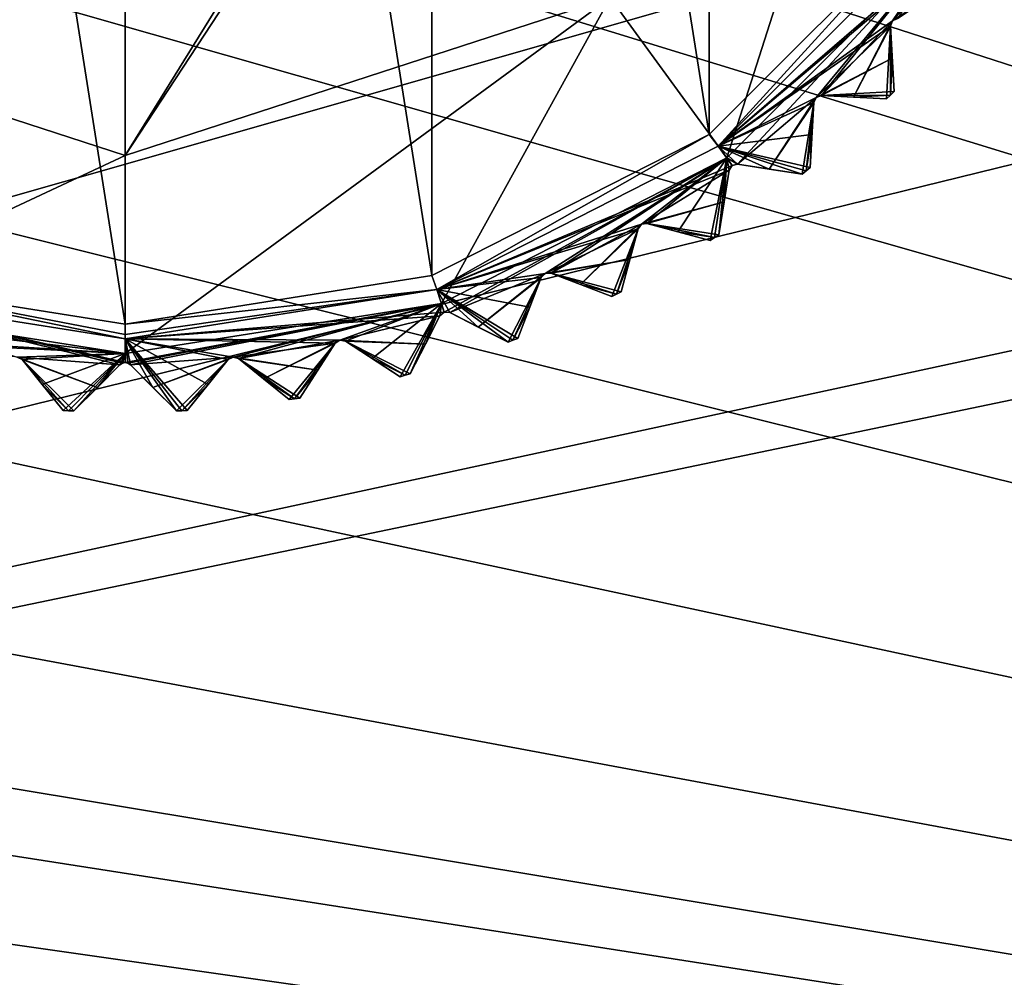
# Model space of a CAD drawing. Header units: millimetres. Extents: x -114 to 114, y -36 to 48.
# Tile 177 of 256: x 22 to 35, y -22 to -9. Entities that reach past the tile are written whole.
import ezdxf

# ---------------------------------------------------------------- set-up
doc = ezdxf.new("R2010")
doc.units = ezdxf.units.MM
doc.header["$LTSCALE"] = 65.185185
for name, color, linetype in [('2', 7, 'CONTINUOUS'), ('2786', 7, 'CONTINUOUS'), ('3463', 7, 'CONTINUOUS'), ('3464', 7, 'CONTINUOUS'), ('3480', 7, 'CONTINUOUS'), ('3482', 7, 'CONTINUOUS'), ('3483', 7, 'CONTINUOUS'), ('3484', 7, 'CONTINUOUS'), ('3485', 7, 'CONTINUOUS'), ('3486', 7, 'CONTINUOUS'), ('3487', 7, 'CONTINUOUS'), ('3488', 7, 'CONTINUOUS'), ('3489', 7, 'CONTINUOUS'), ('3490', 7, 'CONTINUOUS'), ('3491', 7, 'CONTINUOUS'), ('3492', 7, 'CONTINUOUS'), ('3493', 7, 'CONTINUOUS'), ('3494', 7, 'CONTINUOUS'), ('3495', 7, 'CONTINUOUS'), ('3496', 7, 'CONTINUOUS'), ('3497', 7, 'CONTINUOUS'), ('3499', 7, 'CONTINUOUS'), ('3586', 7, 'CONTINUOUS'), ('3587', 7, 'CONTINUOUS'), ('3595', 7, 'CONTINUOUS'), ('3596', 7, 'CONTINUOUS'), ('3597', 7, 'CONTINUOUS'), ('3598', 7, 'CONTINUOUS'), ('3599', 7, 'CONTINUOUS'), ('3600', 7, 'CONTINUOUS'), ('3601', 7, 'CONTINUOUS'), ('3602', 7, 'CONTINUOUS'), ('3603', 7, 'CONTINUOUS'), ('3604', 7, 'CONTINUOUS'), ('3652', 7, 'CONTINUOUS'), ('3653', 7, 'CONTINUOUS'), ('3655', 7, 'CONTINUOUS'), ('3836', 7, 'CONTINUOUS'), ('3837', 7, 'CONTINUOUS'), ('3838', 7, 'CONTINUOUS'), ('3839', 7, 'CONTINUOUS'), ('3840', 7, 'CONTINUOUS'), ('3841', 7, 'CONTINUOUS'), ('3870', 7, 'CONTINUOUS'), ('3871', 7, 'CONTINUOUS'), ('3872', 7, 'CONTINUOUS'), ('3873', 7, 'CONTINUOUS'), ('3874', 7, 'CONTINUOUS'), ('3875', 7, 'CONTINUOUS'), ('3876', 7, 'CONTINUOUS'), ('3877', 7, 'CONTINUOUS'), ('3878', 7, 'CONTINUOUS')]:
    doc.layers.add(name, color=color, linetype=linetype)

msp = doc.modelspace()

# ---------------------------------------------------------------- linework, layer by layer
at = {"layer": '2', "linetype": 'CONTINUOUS'}
for points in [[(-10.47, -4.231, 92.5), (113, -35, 92.5), (-9.8, 0, 92.5), (-10.47, -4.231, 92.5)], [(-9.8, 0, 92.5), (113, -35, 92.5), (21.275, -6.847, 92.5), (-9.8, 0, 92.5)], [(29.326, -4.231, 92.5), (113, -35, 92.5), (30.7, 0, 92.5), (29.326, -4.231, 92.5)], [(113, -35, 92.5), (68.275, -6.847, 92.5), (30.7, 0, 92.5), (113, -35, 92.5)], [(-12.415, -8.051, 92.5), (113, -35, 92.5), (-10.47, -4.231, 92.5), (-12.415, -8.051, 92.5)], [(25.725, -6.847, 92.5), (113, -35, 92.5), (29.326, -4.231, 92.5), (25.725, -6.847, 92.5)], [(21.275, -6.847, 92.5), (113, -35, 92.5), (25.725, -6.847, 92.5), (21.275, -6.847, 92.5)], [(-15.446, -11.083, 92.5), (113, -35, 92.5), (-12.415, -8.051, 92.5), (-15.446, -11.083, 92.5)], [(-113, -35, 92.5), (113, -35, 92.5), (-70.5, -8.8, 92.5), (-113, -35, 92.5)], [(113, -35, 92.5), (-23.5, -13.7, 92.5), (-70.5, -8.8, 92.5), (113, -35, 92.5)], [(-19.266, -13.029, 92.5), (113, -35, 92.5), (-15.446, -11.083, 92.5), (-19.266, -13.029, 92.5)], [(-23.5, -13.7, 92.5), (113, -35, 92.5), (-19.266, -13.029, 92.5), (-23.5, -13.7, 92.5)]]:
    msp.add_3dface(points, dxfattribs=at)
at = {"layer": '2786', "linetype": 'CONTINUOUS'}
for points in [[(-50.5, -32.5, 90), (63.3, 0, 90), (64.674, -4.231, 90), (-50.5, -32.5, 90)], [(63.3, 0, 90), (-50.5, -32.5, 90), (25.725, -6.847, 90), (63.3, 0, 90)], [(-50.5, -32.5, 90), (64.674, -4.231, 90), (68.275, -6.847, 90), (-50.5, -32.5, 90)], [(110.5, -32.5, 90), (-50.5, -32.5, 90), (72.725, -6.847, 90), (110.5, -32.5, 90)], [(-50.5, -32.5, 90), (68.275, -6.847, 90), (72.725, -6.847, 90), (-50.5, -32.5, 90)], [(-50.5, -32.5, 90), (21.275, -6.847, 90), (25.725, -6.847, 90), (-50.5, -32.5, 90)]]:
    msp.add_3dface(points, dxfattribs=at)
at = {"layer": '3463', "linetype": 'CONTINUOUS'}
for points in [[(19.318, 12.889, 110), (23.5, -13.55, 110), (23.5, 13.55, 110), (19.318, 12.889, 110)], [(23.5, 13.55, 110), (23.5, -13.55, 110), (27.682, -12.889, 110), (23.5, 13.55, 110)], [(27.682, 12.889, 110), (23.5, 13.55, 110), (27.682, -12.889, 110), (27.682, 12.889, 110)], [(19.318, -12.889, 110), (23.5, -13.55, 110), (19.318, 12.889, 110), (19.318, -12.889, 110)], [(31.461, 10.965, 110), (27.682, 12.889, 110), (31.461, -10.965, 110), (31.461, 10.965, 110)], [(31.461, -10.965, 110), (27.682, 12.889, 110), (27.682, -12.889, 110), (31.461, -10.965, 110)], [(34.46, -7.967, 110), (31.461, 10.965, 110), (31.461, -10.965, 110), (34.46, -7.967, 110)]]:
    msp.add_3dface(points, dxfattribs=at)
at = {"layer": '3464', "linetype": 'CONTINUOUS'}
for points in [[(34.199, -3.476, 93), (31.7, -11.286, 93), (30.113, -9.101, 93), (34.199, -3.476, 93)], [(34.786, -8.2, 93), (31.7, -11.286, 93), (34.199, -3.476, 93), (34.786, -8.2, 93)], [(23.5, -11.25, 93), (19.189, -13.267, 93), (16.887, -9.101, 93), (23.5, -11.25, 93)], [(27.811, -13.267, 93), (23.5, -13.95, 93), (30.113, -9.101, 93), (27.811, -13.267, 93)], [(23.5, -13.95, 93), (23.5, -11.25, 93), (30.113, -9.101, 93), (23.5, -13.95, 93)], [(31.7, -11.286, 93), (27.811, -13.267, 93), (30.113, -9.101, 93), (31.7, -11.286, 93)], [(23.5, -13.95, 93), (19.189, -13.267, 93), (23.5, -11.25, 93), (23.5, -13.95, 93)]]:
    msp.add_3dface(points, dxfattribs=at)
at = {"layer": '3480', "linetype": 'CONTINUOUS'}
for points in [[(33.957, -9.926, 108.833), (33.981, -10.379, 108.5), (33.934, -9.49, 109.146), (33.957, -9.926, 108.833)], [(33.934, -9.49, 109.146), (33.981, -10.379, 108.5), (33.981, -10.379, 93.8), (33.934, -9.49, 109.146)], [(33.934, -9.49, 93.154), (33.934, -9.49, 109.146), (33.957, -9.925, 93.467), (33.934, -9.49, 93.154)], [(33.957, -9.925, 93.467), (33.934, -9.49, 109.146), (33.981, -10.379, 93.8), (33.957, -9.925, 93.467)]]:
    msp.add_3dface(points, dxfattribs=at)
at = {"layer": '3482', "linetype": 'CONTINUOUS'}
for points in [[(32.862, -10.964, 108.833), (32.838, -11.417, 108.5), (32.885, -10.529, 109.146), (32.862, -10.964, 108.833)], [(32.885, -10.529, 109.146), (32.838, -11.417, 108.5), (32.838, -11.417, 93.8), (32.885, -10.529, 109.146)], [(32.862, -10.964, 93.467), (32.885, -10.529, 109.146), (32.838, -11.417, 93.8), (32.862, -10.964, 93.467)], [(32.885, -10.529, 93.154), (32.885, -10.529, 109.146), (32.862, -10.964, 93.467), (32.885, -10.529, 93.154)]]:
    msp.add_3dface(points, dxfattribs=at)
at = {"layer": '3483', "linetype": 'CONTINUOUS'}
for points in [[(33.879, -10.481, 93.8), (33.879, -10.481, 108.5), (32.99, -10.434, 93.154), (33.879, -10.481, 93.8)], [(32.99, -10.434, 93.154), (33.879, -10.481, 108.5), (33.426, -10.457, 108.833), (32.99, -10.434, 93.154)], [(33.426, -10.457, 93.467), (33.879, -10.481, 93.8), (32.99, -10.434, 93.154), (33.426, -10.457, 93.467)], [(32.99, -10.434, 109.146), (32.99, -10.434, 93.154), (33.426, -10.457, 108.833), (32.99, -10.434, 109.146)]]:
    msp.add_3dface(points, dxfattribs=at)
at = {"layer": '3484', "linetype": 'CONTINUOUS'}
for points in [[(31.665, -11.883, 108.833), (31.594, -12.331, 108.5), (31.733, -11.452, 109.146), (31.665, -11.883, 108.833)], [(31.733, -11.452, 109.146), (31.594, -12.331, 108.5), (31.594, -12.331, 93.8), (31.733, -11.452, 109.146)], [(31.665, -11.883, 93.467), (31.733, -11.452, 109.146), (31.594, -12.331, 93.8), (31.665, -11.883, 93.467)], [(31.733, -11.452, 93.154), (31.733, -11.452, 109.146), (31.665, -11.883, 93.467), (31.733, -11.452, 93.154)]]:
    msp.add_3dface(points, dxfattribs=at)
at = {"layer": '3485', "linetype": 'CONTINUOUS'}
for points in [[(32.726, -11.508, 93.8), (32.726, -11.508, 108.5), (31.847, -11.369, 93.154), (32.726, -11.508, 93.8)], [(31.847, -11.369, 93.154), (32.726, -11.508, 108.5), (32.278, -11.437, 108.833), (31.847, -11.369, 93.154)], [(32.278, -11.437, 93.467), (32.726, -11.508, 93.8), (31.847, -11.369, 93.154), (32.278, -11.437, 93.467)], [(31.847, -11.369, 109.146), (31.847, -11.369, 93.154), (32.278, -11.437, 108.833), (31.847, -11.369, 109.146)]]:
    msp.add_3dface(points, dxfattribs=at)
at = {"layer": '3486', "linetype": 'CONTINUOUS'}
for points in [[(30.378, -12.671, 108.833), (30.26, -13.109, 108.5), (30.491, -12.25, 109.146), (30.378, -12.671, 108.833)], [(30.491, -12.25, 109.146), (30.26, -13.109, 108.5), (30.26, -13.109, 93.8), (30.491, -12.25, 109.146)], [(30.378, -12.671, 93.467), (30.491, -12.25, 109.146), (30.26, -13.109, 93.8), (30.378, -12.671, 93.467)], [(30.491, -12.25, 93.154), (30.491, -12.25, 109.146), (30.378, -12.671, 93.467), (30.491, -12.25, 93.154)]]:
    msp.add_3dface(points, dxfattribs=at)
at = {"layer": '3487', "linetype": 'CONTINUOUS'}
for points in [[(31.473, -12.409, 93.8), (31.473, -12.409, 108.5), (30.613, -12.179, 93.154), (31.473, -12.409, 93.8)], [(30.613, -12.179, 93.154), (31.473, -12.409, 108.5), (31.035, -12.292, 108.833), (30.613, -12.179, 93.154)], [(31.035, -12.292, 93.467), (31.473, -12.409, 93.8), (30.613, -12.179, 93.154), (31.035, -12.292, 93.467)], [(30.613, -12.179, 109.146), (30.613, -12.179, 93.154), (31.035, -12.292, 108.833), (30.613, -12.179, 109.146)]]:
    msp.add_3dface(points, dxfattribs=at)
at = {"layer": '3488', "linetype": 'CONTINUOUS'}
for points in [[(29.016, -13.321, 108.833), (28.853, -13.744, 108.5), (29.172, -12.913, 109.146), (29.016, -13.321, 108.833)], [(29.172, -12.913, 109.146), (28.853, -13.744, 108.5), (28.853, -13.744, 93.8), (29.172, -12.913, 109.146)], [(29.016, -13.321, 93.467), (29.172, -12.913, 109.146), (28.853, -13.744, 93.8), (29.016, -13.321, 93.467)], [(29.172, -12.913, 93.154), (29.172, -12.913, 109.146), (29.016, -13.321, 93.467), (29.172, -12.913, 93.154)]]:
    msp.add_3dface(points, dxfattribs=at)
at = {"layer": '3489', "linetype": 'CONTINUOUS'}
for points in [[(30.132, -13.175, 93.8), (30.132, -13.175, 108.5), (29.301, -12.856, 93.154), (30.132, -13.175, 93.8)], [(29.301, -12.856, 93.154), (30.132, -13.175, 108.5), (29.708, -13.012, 108.833), (29.301, -12.856, 93.154)], [(29.708, -13.012, 93.467), (30.132, -13.175, 93.8), (29.301, -12.856, 93.154), (29.708, -13.012, 93.467)], [(29.301, -12.856, 109.146), (29.301, -12.856, 93.154), (29.708, -13.012, 108.833), (29.301, -12.856, 109.146)]]:
    msp.add_3dface(points, dxfattribs=at)
at = {"layer": '3490', "linetype": 'CONTINUOUS'}
for points in [[(27.593, -13.824, 108.833), (27.387, -14.229, 108.5), (27.791, -13.436, 109.146), (27.593, -13.824, 108.833)], [(27.791, -13.436, 109.146), (27.387, -14.229, 108.5), (27.387, -14.229, 93.8), (27.791, -13.436, 109.146)], [(27.593, -13.824, 93.467), (27.791, -13.436, 109.146), (27.387, -14.229, 93.8), (27.593, -13.824, 93.467)], [(27.791, -13.436, 93.154), (27.791, -13.436, 109.146), (27.593, -13.824, 93.467), (27.791, -13.436, 93.154)]]:
    msp.add_3dface(points, dxfattribs=at)
at = {"layer": '3491', "linetype": 'CONTINUOUS'}
for points in [[(28.719, -13.796, 93.8), (28.719, -13.796, 108.5), (27.926, -13.392, 93.154), (28.719, -13.796, 93.8)], [(27.926, -13.392, 93.154), (28.719, -13.796, 108.5), (28.314, -13.59, 108.833), (27.926, -13.392, 93.154)], [(28.314, -13.59, 93.467), (28.719, -13.796, 93.8), (27.926, -13.392, 93.154), (28.314, -13.59, 93.467)], [(27.926, -13.392, 109.146), (27.926, -13.392, 93.154), (28.314, -13.59, 108.833), (27.926, -13.392, 109.146)]]:
    msp.add_3dface(points, dxfattribs=at)
at = {"layer": '3492', "linetype": 'CONTINUOUS'}
for points in [[(26.126, -14.176, 108.833), (25.879, -14.557, 108.5), (26.363, -13.811, 109.146), (26.126, -14.176, 108.833)], [(26.363, -13.811, 109.146), (25.879, -14.557, 108.5), (25.879, -14.557, 93.8), (26.363, -13.811, 109.146)], [(26.126, -14.176, 93.467), (26.363, -13.811, 109.146), (25.879, -14.557, 93.8), (26.126, -14.176, 93.467)], [(26.363, -13.811, 93.154), (26.363, -13.811, 109.146), (26.126, -14.176, 93.467), (26.363, -13.811, 93.154)]]:
    msp.add_3dface(points, dxfattribs=at)
at = {"layer": '3493', "linetype": 'CONTINUOUS'}
for points in [[(27.248, -14.266, 93.8), (27.248, -14.266, 108.5), (26.502, -13.781, 93.154), (27.248, -14.266, 93.8)], [(26.502, -13.781, 93.154), (27.248, -14.266, 108.5), (26.867, -14.019, 108.833), (26.502, -13.781, 93.154)], [(26.867, -14.019, 93.467), (27.248, -14.266, 93.8), (26.502, -13.781, 93.154), (26.867, -14.019, 93.467)], [(26.502, -13.781, 109.146), (26.502, -13.781, 93.154), (26.867, -14.019, 108.833), (26.502, -13.781, 109.146)]]:
    msp.add_3dface(points, dxfattribs=at)
at = {"layer": '3494', "linetype": 'CONTINUOUS'}
for points in [[(24.63, -14.373, 108.833), (24.344, -14.726, 108.5), (24.904, -14.034, 109.146), (24.63, -14.373, 108.833)], [(24.904, -14.034, 109.146), (24.344, -14.726, 108.5), (24.344, -14.726, 93.8), (24.904, -14.034, 109.146)], [(24.63, -14.373, 93.467), (24.904, -14.034, 109.146), (24.344, -14.726, 93.8), (24.63, -14.373, 93.467)], [(24.904, -14.034, 93.154), (24.904, -14.034, 109.146), (24.63, -14.373, 93.467), (24.904, -14.034, 93.154)]]:
    msp.add_3dface(points, dxfattribs=at)
at = {"layer": '3495', "linetype": 'CONTINUOUS'}
for points in [[(25.736, -14.579, 93.8), (25.736, -14.579, 108.5), (25.045, -14.019, 93.154), (25.736, -14.579, 93.8)], [(25.045, -14.019, 93.154), (25.736, -14.579, 108.5), (25.384, -14.294, 108.833), (25.045, -14.019, 93.154)], [(25.384, -14.294, 93.467), (25.736, -14.579, 93.8), (25.045, -14.019, 93.154), (25.384, -14.294, 93.467)], [(25.045, -14.019, 109.146), (25.045, -14.019, 93.154), (25.384, -14.294, 108.833), (25.045, -14.019, 109.146)]]:
    msp.add_3dface(points, dxfattribs=at)
at = {"layer": '3496', "linetype": 'CONTINUOUS'}
for points in [[(23.121, -14.412, 108.833), (22.8, -14.733, 108.5), (23.429, -14.104, 109.146), (23.121, -14.412, 108.833)], [(23.429, -14.104, 109.146), (22.8, -14.733, 108.5), (22.8, -14.733, 93.8), (23.429, -14.104, 109.146)], [(23.121, -14.412, 93.467), (23.429, -14.104, 109.146), (22.8, -14.733, 93.8), (23.121, -14.412, 93.467)], [(23.429, -14.104, 93.154), (23.429, -14.104, 109.146), (23.121, -14.412, 93.467), (23.429, -14.104, 93.154)]]:
    msp.add_3dface(points, dxfattribs=at)
at = {"layer": '3497', "linetype": 'CONTINUOUS'}
for points in [[(24.2, -14.733, 93.8), (24.2, -14.733, 108.5), (23.571, -14.104, 93.154), (24.2, -14.733, 93.8)], [(23.571, -14.104, 93.154), (24.2, -14.733, 108.5), (23.879, -14.412, 108.833), (23.571, -14.104, 93.154)], [(23.879, -14.412, 93.467), (24.2, -14.733, 93.8), (23.571, -14.104, 93.154), (23.879, -14.412, 93.467)], [(23.571, -14.104, 109.146), (23.571, -14.104, 93.154), (23.879, -14.412, 108.833), (23.571, -14.104, 109.146)]]:
    msp.add_3dface(points, dxfattribs=at)
at = {"layer": '3499', "linetype": 'CONTINUOUS'}
for points in [[(22.656, -14.726, 93.8), (22.656, -14.726, 108.5), (22.096, -14.034, 93.154), (22.656, -14.726, 93.8)], [(22.096, -14.034, 93.154), (22.656, -14.726, 108.5), (22.37, -14.373, 108.833), (22.096, -14.034, 93.154)], [(22.371, -14.373, 93.467), (22.656, -14.726, 93.8), (22.096, -14.034, 93.154), (22.371, -14.373, 93.467)], [(22.096, -14.034, 109.146), (22.096, -14.034, 93.154), (22.37, -14.373, 108.833), (22.096, -14.034, 109.146)]]:
    msp.add_3dface(points, dxfattribs=at)
at = {"layer": '3586', "linetype": 'CONTINUOUS'}
for points in [[(19.189, -13.267, 93), (23.5, -13.95, 93), (19.209, -13.436, 93.154), (19.189, -13.267, 93)], [(19.209, -13.436, 93.154), (23.5, -13.95, 93), (20.574, -13.767, 93.125), (19.209, -13.436, 93.154)], [(23.5, -13.95, 93), (20.637, -13.811, 93.154), (20.574, -13.767, 93.125), (23.5, -13.95, 93)], [(20.637, -13.811, 93.154), (23.5, -13.95, 93), (22.029, -13.998, 93.125), (20.637, -13.811, 93.154)], [(23.5, -13.95, 93), (22.096, -14.034, 93.154), (22.029, -13.998, 93.125), (23.5, -13.95, 93)], [(23.5, -13.95, 93), (22.371, -14.373, 93.467), (22.096, -14.034, 93.154), (23.5, -13.95, 93)], [(23.5, -13.95, 93), (22.656, -14.726, 93.8), (22.371, -14.373, 93.467), (23.5, -13.95, 93)], [(22.656, -14.726, 93.8), (23.5, -13.95, 93), (22.728, -14.73, 93.8), (22.656, -14.726, 93.8)], [(23.5, -13.95, 93), (22.8, -14.733, 93.8), (22.728, -14.73, 93.8), (23.5, -13.95, 93)], [(23.5, -13.95, 93), (23.121, -14.412, 93.467), (22.8, -14.733, 93.8), (23.5, -13.95, 93)], [(23.5, -13.95, 93), (23.429, -14.104, 93.154), (23.121, -14.412, 93.467), (23.5, -13.95, 93)], [(23.429, -14.104, 93.154), (23.5, -13.95, 93), (23.464, -14.082, 93.132), (23.429, -14.104, 93.154)], [(23.464, -14.082, 93.132), (23.5, -13.95, 93), (23.5, -14.075, 93.125), (23.464, -14.082, 93.132)]]:
    msp.add_3dface(points, dxfattribs=at)
at = {"layer": '3587', "linetype": 'CONTINUOUS'}
for points in [[(31.7, -11.286, 93), (34.786, -8.2, 93), (31.847, -11.369, 93.154), (31.7, -11.286, 93)], [(31.847, -11.369, 93.154), (34.786, -8.2, 93), (32.918, -10.46, 93.125), (31.847, -11.369, 93.154)], [(34.786, -8.2, 93), (32.99, -10.434, 93.154), (32.918, -10.46, 93.125), (34.786, -8.2, 93)], [(32.99, -10.434, 93.154), (34.786, -8.2, 93), (33.96, -9.418, 93.125), (32.99, -10.434, 93.154)], [(34.786, -8.2, 93), (34.029, -9.385, 93.154), (33.96, -9.418, 93.125), (34.786, -8.2, 93)], [(33.426, -10.457, 93.467), (32.99, -10.434, 93.154), (33.96, -9.418, 93.125), (33.426, -10.457, 93.467)], [(33.934, -9.49, 93.154), (33.426, -10.457, 93.467), (33.96, -9.418, 93.125), (33.934, -9.49, 93.154)], [(33.934, -9.49, 93.154), (33.879, -10.481, 93.8), (33.426, -10.457, 93.467), (33.934, -9.49, 93.154)], [(33.879, -10.481, 93.8), (33.934, -9.49, 93.154), (33.93, -10.43, 93.8), (33.879, -10.481, 93.8)], [(33.934, -9.49, 93.154), (33.957, -9.925, 93.467), (33.93, -10.43, 93.8), (33.934, -9.49, 93.154)], [(33.957, -9.925, 93.467), (33.981, -10.379, 93.8), (33.93, -10.43, 93.8), (33.957, -9.925, 93.467)], [(32.278, -11.437, 93.467), (31.847, -11.369, 93.154), (32.918, -10.46, 93.125), (32.278, -11.437, 93.467)], [(32.885, -10.529, 93.154), (32.278, -11.437, 93.467), (32.918, -10.46, 93.125), (32.885, -10.529, 93.154)], [(32.885, -10.529, 93.154), (32.726, -11.508, 93.8), (32.278, -11.437, 93.467), (32.885, -10.529, 93.154)], [(32.726, -11.508, 93.8), (32.885, -10.529, 93.154), (32.782, -11.463, 93.8), (32.726, -11.508, 93.8)], [(32.885, -10.529, 93.154), (32.862, -10.964, 93.467), (32.782, -11.463, 93.8), (32.885, -10.529, 93.154)], [(32.862, -10.964, 93.467), (32.838, -11.417, 93.8), (32.782, -11.463, 93.8), (32.862, -10.964, 93.467)], [(27.811, -13.267, 93), (31.7, -11.286, 93), (27.849, -13.386, 93.125), (27.811, -13.267, 93)], [(31.7, -11.286, 93), (27.926, -13.392, 93.154), (27.849, -13.386, 93.125), (31.7, -11.286, 93)], [(27.926, -13.392, 93.154), (31.7, -11.286, 93), (29.225, -12.858, 93.125), (27.926, -13.392, 93.154)], [(31.7, -11.286, 93), (29.301, -12.856, 93.154), (29.225, -12.858, 93.125), (31.7, -11.286, 93)], [(29.301, -12.856, 93.154), (31.7, -11.286, 93), (30.537, -12.189, 93.125), (29.301, -12.856, 93.154)], [(31.7, -11.286, 93), (30.613, -12.179, 93.154), (30.537, -12.189, 93.125), (31.7, -11.286, 93)], [(31.7, -11.286, 93), (31.035, -12.292, 93.467), (30.613, -12.179, 93.154), (31.7, -11.286, 93)], [(31.7, -11.286, 93), (31.473, -12.409, 93.8), (31.035, -12.292, 93.467), (31.7, -11.286, 93)], [(31.473, -12.409, 93.8), (31.7, -11.286, 93), (31.533, -12.37, 93.8), (31.473, -12.409, 93.8)], [(31.7, -11.286, 93), (31.594, -12.331, 93.8), (31.533, -12.37, 93.8), (31.7, -11.286, 93)], [(31.7, -11.286, 93), (31.665, -11.883, 93.467), (31.594, -12.331, 93.8), (31.7, -11.286, 93)], [(31.7, -11.286, 93), (31.733, -11.452, 93.154), (31.665, -11.883, 93.467), (31.7, -11.286, 93)], [(31.733, -11.452, 93.154), (31.7, -11.286, 93), (31.773, -11.387, 93.125), (31.733, -11.452, 93.154)], [(31.7, -11.286, 93), (31.847, -11.369, 93.154), (31.773, -11.387, 93.125), (31.7, -11.286, 93)], [(29.708, -13.012, 93.467), (29.301, -12.856, 93.154), (30.537, -12.189, 93.125), (29.708, -13.012, 93.467)], [(30.491, -12.25, 93.154), (29.708, -13.012, 93.467), (30.537, -12.189, 93.125), (30.491, -12.25, 93.154)], [(30.491, -12.25, 93.154), (30.132, -13.175, 93.8), (29.708, -13.012, 93.467), (30.491, -12.25, 93.154)], [(30.132, -13.175, 93.8), (30.491, -12.25, 93.154), (30.196, -13.142, 93.8), (30.132, -13.175, 93.8)], [(30.491, -12.25, 93.154), (30.378, -12.671, 93.467), (30.196, -13.142, 93.8), (30.491, -12.25, 93.154)], [(30.378, -12.671, 93.467), (30.26, -13.109, 93.8), (30.196, -13.142, 93.8), (30.378, -12.671, 93.467)], [(28.314, -13.59, 93.467), (27.926, -13.392, 93.154), (29.225, -12.858, 93.125), (28.314, -13.59, 93.467)], [(29.172, -12.913, 93.154), (28.314, -13.59, 93.467), (29.225, -12.858, 93.125), (29.172, -12.913, 93.154)], [(29.172, -12.913, 93.154), (28.719, -13.796, 93.8), (28.314, -13.59, 93.467), (29.172, -12.913, 93.154)], [(28.719, -13.796, 93.8), (29.172, -12.913, 93.154), (28.786, -13.77, 93.8), (28.719, -13.796, 93.8)], [(29.172, -12.913, 93.154), (29.016, -13.321, 93.467), (28.786, -13.77, 93.8), (29.172, -12.913, 93.154)], [(23.5, -13.95, 93), (27.811, -13.267, 93), (23.5, -14.075, 93.125), (23.5, -13.95, 93)], [(23.5, -14.075, 93.125), (27.811, -13.267, 93), (23.536, -14.082, 93.132), (23.5, -14.075, 93.125)], [(27.811, -13.267, 93), (23.571, -14.104, 93.154), (23.536, -14.082, 93.132), (27.811, -13.267, 93)], [(23.571, -14.104, 93.154), (27.811, -13.267, 93), (24.971, -13.998, 93.125), (23.571, -14.104, 93.154)], [(27.811, -13.267, 93), (25.045, -14.019, 93.154), (24.971, -13.998, 93.125), (27.811, -13.267, 93)], [(25.045, -14.019, 93.154), (27.811, -13.267, 93), (26.426, -13.767, 93.125), (25.045, -14.019, 93.154)], [(27.811, -13.267, 93), (26.502, -13.781, 93.154), (26.426, -13.767, 93.125), (27.811, -13.267, 93)], [(27.811, -13.267, 93), (26.867, -14.019, 93.467), (26.502, -13.781, 93.154), (27.811, -13.267, 93)], [(27.811, -13.267, 93), (27.248, -14.266, 93.8), (26.867, -14.019, 93.467), (27.811, -13.267, 93)], [(27.248, -14.266, 93.8), (27.811, -13.267, 93), (27.318, -14.247, 93.8), (27.248, -14.266, 93.8)], [(27.811, -13.267, 93), (27.387, -14.229, 93.8), (27.318, -14.247, 93.8), (27.811, -13.267, 93)], [(27.811, -13.267, 93), (27.593, -13.824, 93.467), (27.387, -14.229, 93.8), (27.811, -13.267, 93)], [(27.811, -13.267, 93), (27.791, -13.436, 93.154), (27.593, -13.824, 93.467), (27.811, -13.267, 93)], [(27.791, -13.436, 93.154), (27.811, -13.267, 93), (27.849, -13.386, 93.125), (27.791, -13.436, 93.154)], [(29.016, -13.321, 93.467), (28.853, -13.744, 93.8), (28.786, -13.77, 93.8), (29.016, -13.321, 93.467)], [(25.384, -14.294, 93.467), (25.045, -14.019, 93.154), (26.426, -13.767, 93.125), (25.384, -14.294, 93.467)], [(26.363, -13.811, 93.154), (25.384, -14.294, 93.467), (26.426, -13.767, 93.125), (26.363, -13.811, 93.154)], [(26.363, -13.811, 93.154), (25.736, -14.579, 93.8), (25.384, -14.294, 93.467), (26.363, -13.811, 93.154)], [(25.736, -14.579, 93.8), (26.363, -13.811, 93.154), (25.807, -14.568, 93.8), (25.736, -14.579, 93.8)], [(26.363, -13.811, 93.154), (26.126, -14.176, 93.467), (25.807, -14.568, 93.8), (26.363, -13.811, 93.154)], [(23.879, -14.412, 93.467), (23.571, -14.104, 93.154), (24.971, -13.998, 93.125), (23.879, -14.412, 93.467)], [(24.904, -14.034, 93.154), (23.879, -14.412, 93.467), (24.971, -13.998, 93.125), (24.904, -14.034, 93.154)], [(24.904, -14.034, 93.154), (24.2, -14.733, 93.8), (23.879, -14.412, 93.467), (24.904, -14.034, 93.154)], [(24.2, -14.733, 93.8), (24.904, -14.034, 93.154), (24.272, -14.73, 93.8), (24.2, -14.733, 93.8)], [(24.904, -14.034, 93.154), (24.63, -14.373, 93.467), (24.272, -14.73, 93.8), (24.904, -14.034, 93.154)], [(26.126, -14.176, 93.467), (25.879, -14.557, 93.8), (25.807, -14.568, 93.8), (26.126, -14.176, 93.467)], [(24.63, -14.373, 93.467), (24.344, -14.726, 93.8), (24.272, -14.73, 93.8), (24.63, -14.373, 93.467)]]:
    msp.add_3dface(points, dxfattribs=at)
at = {"layer": '3595', "linetype": 'CONTINUOUS'}
for points in [[(34.029, -9.385, 93.154), (34.029, -9.385, 109.146), (33.96, -9.418, 109.175), (34.029, -9.385, 93.154)], [(33.96, -9.418, 93.125), (34.029, -9.385, 93.154), (33.96, -9.418, 109.175), (33.96, -9.418, 93.125)], [(33.934, -9.49, 109.146), (33.934, -9.49, 93.154), (33.96, -9.418, 93.125), (33.934, -9.49, 109.146)], [(33.934, -9.49, 109.146), (33.96, -9.418, 93.125), (33.96, -9.418, 109.175), (33.934, -9.49, 109.146)]]:
    msp.add_3dface(points, dxfattribs=at)
at = {"layer": '3596', "linetype": 'CONTINUOUS'}
for points in [[(32.885, -10.529, 109.146), (32.885, -10.529, 93.154), (32.918, -10.46, 93.125), (32.885, -10.529, 109.146)], [(32.885, -10.529, 109.146), (32.918, -10.46, 93.125), (32.918, -10.46, 109.175), (32.885, -10.529, 109.146)], [(32.99, -10.434, 93.154), (32.99, -10.434, 109.146), (32.918, -10.46, 109.175), (32.99, -10.434, 93.154)], [(32.918, -10.46, 93.125), (32.99, -10.434, 93.154), (32.918, -10.46, 109.175), (32.918, -10.46, 93.125)]]:
    msp.add_3dface(points, dxfattribs=at)
at = {"layer": '3597', "linetype": 'CONTINUOUS'}
for points in [[(31.733, -11.452, 109.146), (31.733, -11.452, 93.154), (31.773, -11.387, 93.125), (31.733, -11.452, 109.146)], [(31.733, -11.452, 109.146), (31.773, -11.387, 93.125), (31.773, -11.387, 109.175), (31.733, -11.452, 109.146)], [(31.847, -11.369, 93.154), (31.847, -11.369, 109.146), (31.773, -11.387, 109.175), (31.847, -11.369, 93.154)], [(31.773, -11.387, 93.125), (31.847, -11.369, 93.154), (31.773, -11.387, 109.175), (31.773, -11.387, 93.125)]]:
    msp.add_3dface(points, dxfattribs=at)
at = {"layer": '3598', "linetype": 'CONTINUOUS'}
for points in [[(30.491, -12.25, 109.146), (30.491, -12.25, 93.154), (30.537, -12.189, 93.125), (30.491, -12.25, 109.146)], [(30.491, -12.25, 109.146), (30.537, -12.189, 93.125), (30.537, -12.189, 109.175), (30.491, -12.25, 109.146)], [(30.613, -12.179, 93.154), (30.613, -12.179, 109.146), (30.537, -12.189, 109.175), (30.613, -12.179, 93.154)], [(30.537, -12.189, 93.125), (30.613, -12.179, 93.154), (30.537, -12.189, 109.175), (30.537, -12.189, 93.125)]]:
    msp.add_3dface(points, dxfattribs=at)
at = {"layer": '3599', "linetype": 'CONTINUOUS'}
for points in [[(29.172, -12.913, 109.146), (29.172, -12.913, 93.154), (29.225, -12.858, 93.125), (29.172, -12.913, 109.146)], [(29.172, -12.913, 109.146), (29.225, -12.858, 93.125), (29.225, -12.858, 109.175), (29.172, -12.913, 109.146)], [(29.301, -12.856, 93.154), (29.301, -12.856, 109.146), (29.225, -12.858, 109.175), (29.301, -12.856, 93.154)], [(29.225, -12.858, 93.125), (29.301, -12.856, 93.154), (29.225, -12.858, 109.175), (29.225, -12.858, 93.125)]]:
    msp.add_3dface(points, dxfattribs=at)
at = {"layer": '3600', "linetype": 'CONTINUOUS'}
for points in [[(27.791, -13.436, 109.146), (27.791, -13.436, 93.154), (27.849, -13.386, 93.125), (27.791, -13.436, 109.146)], [(27.791, -13.436, 109.146), (27.849, -13.386, 93.125), (27.849, -13.386, 109.175), (27.791, -13.436, 109.146)], [(27.926, -13.392, 93.154), (27.926, -13.392, 109.146), (27.849, -13.386, 109.175), (27.926, -13.392, 93.154)], [(27.849, -13.386, 93.125), (27.926, -13.392, 93.154), (27.849, -13.386, 109.175), (27.849, -13.386, 93.125)]]:
    msp.add_3dface(points, dxfattribs=at)
at = {"layer": '3601', "linetype": 'CONTINUOUS'}
for points in [[(26.363, -13.811, 109.146), (26.363, -13.811, 93.154), (26.426, -13.767, 93.125), (26.363, -13.811, 109.146)], [(26.363, -13.811, 109.146), (26.426, -13.767, 93.125), (26.426, -13.767, 109.175), (26.363, -13.811, 109.146)], [(26.502, -13.781, 93.154), (26.502, -13.781, 109.146), (26.426, -13.767, 109.175), (26.502, -13.781, 93.154)], [(26.426, -13.767, 93.125), (26.502, -13.781, 93.154), (26.426, -13.767, 109.175), (26.426, -13.767, 93.125)]]:
    msp.add_3dface(points, dxfattribs=at)
at = {"layer": '3602', "linetype": 'CONTINUOUS'}
for points in [[(24.904, -14.034, 109.146), (24.904, -14.034, 93.154), (24.971, -13.998, 93.125), (24.904, -14.034, 109.146)], [(24.904, -14.034, 109.146), (24.971, -13.998, 93.125), (24.971, -13.998, 109.175), (24.904, -14.034, 109.146)], [(25.045, -14.019, 93.154), (25.045, -14.019, 109.146), (24.971, -13.998, 109.175), (25.045, -14.019, 93.154)], [(24.971, -13.998, 93.125), (25.045, -14.019, 93.154), (24.971, -13.998, 109.175), (24.971, -13.998, 93.125)]]:
    msp.add_3dface(points, dxfattribs=at)
at = {"layer": '3603', "linetype": 'CONTINUOUS'}
for points in [[(23.429, -14.104, 109.146), (23.429, -14.104, 93.154), (23.464, -14.082, 93.132), (23.429, -14.104, 109.146)], [(23.429, -14.104, 109.146), (23.464, -14.082, 93.132), (23.464, -14.082, 109.168), (23.429, -14.104, 109.146)], [(23.464, -14.082, 93.132), (23.5, -14.075, 93.125), (23.464, -14.082, 109.168), (23.464, -14.082, 93.132)], [(23.464, -14.082, 109.168), (23.5, -14.075, 93.125), (23.5, -14.075, 109.175), (23.464, -14.082, 109.168)], [(23.5, -14.075, 93.125), (23.536, -14.082, 93.132), (23.5, -14.075, 109.175), (23.5, -14.075, 93.125)], [(23.5, -14.075, 109.175), (23.536, -14.082, 93.132), (23.536, -14.082, 109.168), (23.5, -14.075, 109.175)], [(23.571, -14.104, 93.154), (23.571, -14.104, 109.146), (23.536, -14.082, 109.168), (23.571, -14.104, 93.154)], [(23.536, -14.082, 93.132), (23.571, -14.104, 93.154), (23.536, -14.082, 109.168), (23.536, -14.082, 93.132)]]:
    msp.add_3dface(points, dxfattribs=at)
at = {"layer": '3604', "linetype": 'CONTINUOUS'}
for points in [[(22.096, -14.034, 93.154), (22.096, -14.034, 109.146), (22.029, -13.998, 109.175), (22.096, -14.034, 93.154)], [(22.029, -13.998, 93.125), (22.096, -14.034, 93.154), (22.029, -13.998, 109.175), (22.029, -13.998, 93.125)]]:
    msp.add_3dface(points, dxfattribs=at)
at = {"layer": '3652', "linetype": 'CONTINUOUS'}
for points in [[(30.113, -9.101, 93.5), (23.5, -11.25, 93.5), (29.587, -1.978, 93.5), (30.113, -9.101, 93.5)], [(29.587, -1.978, 93.5), (23.5, -11.25, 93.5), (27.262, -5.178, 93.5), (29.587, -1.978, 93.5)], [(27.262, -5.178, 93.5), (23.5, -11.25, 93.5), (23.5, -6.4, 93.5), (27.262, -5.178, 93.5)], [(23.5, -11.25, 93.5), (16.887, -9.101, 93.5), (23.5, -6.4, 93.5), (23.5, -11.25, 93.5)]]:
    msp.add_3dface(points, dxfattribs=at)
at = {"layer": '3653', "linetype": 'CONTINUOUS'}
for points in [[(23.5, -11.25, 93), (16.887, -9.101, 93), (23.5, -11.25, 93.5), (23.5, -11.25, 93)], [(23.5, -11.25, 93.5), (16.887, -9.101, 93), (16.887, -9.101, 93.5), (23.5, -11.25, 93.5)]]:
    msp.add_3dface(points, dxfattribs=at)
at = {"layer": '3655', "linetype": 'CONTINUOUS'}
for points in [[(30.113, -9.101, 93), (23.5, -11.25, 93), (30.113, -9.101, 93.5), (30.113, -9.101, 93)], [(23.5, -11.25, 93), (23.5, -11.25, 93.5), (30.113, -9.101, 93.5), (23.5, -11.25, 93)]]:
    msp.add_3dface(points, dxfattribs=at)
at = {"layer": '3836', "linetype": 'CONTINUOUS'}
for points in [[(23.429, -14.104, 109.146), (23.464, -14.082, 109.168), (19.251, -13.077, 109.5), (23.429, -14.104, 109.146)], [(22.029, -13.998, 109.175), (23.429, -14.104, 109.146), (19.251, -13.077, 109.5), (22.029, -13.998, 109.175)], [(23.464, -14.082, 109.168), (23.5, -14.075, 109.175), (19.251, -13.077, 109.5), (23.464, -14.082, 109.168)], [(19.251, -13.077, 109.5), (23.5, -14.075, 109.175), (23.5, -13.75, 109.5), (19.251, -13.077, 109.5)], [(23.121, -14.412, 108.833), (23.429, -14.104, 109.146), (22.029, -13.998, 109.175), (23.121, -14.412, 108.833)], [(22.096, -14.034, 109.146), (23.121, -14.412, 108.833), (22.029, -13.998, 109.175), (22.096, -14.034, 109.146)], [(22.8, -14.733, 108.5), (23.121, -14.412, 108.833), (22.096, -14.034, 109.146), (22.8, -14.733, 108.5)], [(22.8, -14.733, 108.5), (22.096, -14.034, 109.146), (22.728, -14.73, 108.5), (22.8, -14.733, 108.5)], [(22.096, -14.034, 109.146), (22.37, -14.373, 108.833), (22.728, -14.73, 108.5), (22.096, -14.034, 109.146)], [(22.37, -14.373, 108.833), (22.656, -14.726, 108.5), (22.728, -14.73, 108.5), (22.37, -14.373, 108.833)]]:
    msp.add_3dface(points, dxfattribs=at)
at = {"layer": '3837', "linetype": 'CONTINUOUS'}
for points in [[(19.251, -13.077, 109.5), (23.5, -13.75, 109.5), (19.251, -13.077, 109.8), (19.251, -13.077, 109.5)], [(19.251, -13.077, 109.8), (23.5, -13.75, 109.5), (23.5, -13.75, 109.8), (19.251, -13.077, 109.8)]]:
    msp.add_3dface(points, dxfattribs=at)
at = {"layer": '3838', "linetype": 'CONTINUOUS'}
for points in [[(31.582, -11.124, 109.5), (34.887, -8.273, 109.175), (34.624, -8.082, 109.5), (31.582, -11.124, 109.5)], [(34.869, -8.347, 109.146), (34.887, -8.273, 109.175), (31.582, -11.124, 109.5), (34.869, -8.347, 109.146)], [(33.96, -9.418, 109.175), (34.869, -8.347, 109.146), (31.582, -11.124, 109.5), (33.96, -9.418, 109.175)], [(34.937, -8.778, 108.833), (34.869, -8.347, 109.146), (33.96, -9.418, 109.175), (34.937, -8.778, 108.833)], [(34.029, -9.385, 109.146), (34.937, -8.778, 108.833), (33.96, -9.418, 109.175), (34.029, -9.385, 109.146)], [(33.934, -9.49, 109.146), (33.96, -9.418, 109.175), (31.582, -11.124, 109.5), (33.934, -9.49, 109.146)], [(32.918, -10.46, 109.175), (33.934, -9.49, 109.146), (31.582, -11.124, 109.5), (32.918, -10.46, 109.175)], [(33.957, -9.926, 108.833), (33.934, -9.49, 109.146), (32.918, -10.46, 109.175), (33.957, -9.926, 108.833)], [(32.99, -10.434, 109.146), (33.957, -9.926, 108.833), (32.918, -10.46, 109.175), (32.99, -10.434, 109.146)], [(33.981, -10.379, 108.5), (33.957, -9.926, 108.833), (32.99, -10.434, 109.146), (33.981, -10.379, 108.5)], [(32.885, -10.529, 109.146), (32.918, -10.46, 109.175), (31.582, -11.124, 109.5), (32.885, -10.529, 109.146)], [(33.981, -10.379, 108.5), (32.99, -10.434, 109.146), (33.93, -10.43, 108.5), (33.981, -10.379, 108.5)], [(32.99, -10.434, 109.146), (33.426, -10.457, 108.833), (33.93, -10.43, 108.5), (32.99, -10.434, 109.146)], [(33.426, -10.457, 108.833), (33.879, -10.481, 108.5), (33.93, -10.43, 108.5), (33.426, -10.457, 108.833)], [(32.862, -10.964, 108.833), (32.885, -10.529, 109.146), (31.582, -11.124, 109.5), (32.862, -10.964, 108.833)], [(32.838, -11.417, 108.5), (32.862, -10.964, 108.833), (31.582, -11.124, 109.5), (32.838, -11.417, 108.5)], [(27.749, -13.077, 109.5), (31.773, -11.387, 109.175), (31.582, -11.124, 109.5), (27.749, -13.077, 109.5)], [(32.782, -11.463, 108.5), (32.838, -11.417, 108.5), (31.582, -11.124, 109.5), (32.782, -11.463, 108.5)], [(32.278, -11.437, 108.833), (32.726, -11.508, 108.5), (31.582, -11.124, 109.5), (32.278, -11.437, 108.833)], [(32.726, -11.508, 108.5), (32.782, -11.463, 108.5), (31.582, -11.124, 109.5), (32.726, -11.508, 108.5)], [(31.847, -11.369, 109.146), (32.278, -11.437, 108.833), (31.582, -11.124, 109.5), (31.847, -11.369, 109.146)], [(31.773, -11.387, 109.175), (31.847, -11.369, 109.146), (31.582, -11.124, 109.5), (31.773, -11.387, 109.175)], [(31.733, -11.452, 109.146), (31.773, -11.387, 109.175), (27.749, -13.077, 109.5), (31.733, -11.452, 109.146)], [(30.537, -12.189, 109.175), (31.733, -11.452, 109.146), (27.749, -13.077, 109.5), (30.537, -12.189, 109.175)], [(31.665, -11.883, 108.833), (31.733, -11.452, 109.146), (30.537, -12.189, 109.175), (31.665, -11.883, 108.833)], [(30.613, -12.179, 109.146), (31.665, -11.883, 108.833), (30.537, -12.189, 109.175), (30.613, -12.179, 109.146)], [(31.594, -12.331, 108.5), (31.665, -11.883, 108.833), (30.613, -12.179, 109.146), (31.594, -12.331, 108.5)], [(30.491, -12.25, 109.146), (30.537, -12.189, 109.175), (27.749, -13.077, 109.5), (30.491, -12.25, 109.146)], [(31.594, -12.331, 108.5), (30.613, -12.179, 109.146), (31.533, -12.37, 108.5), (31.594, -12.331, 108.5)], [(30.613, -12.179, 109.146), (31.035, -12.292, 108.833), (31.533, -12.37, 108.5), (30.613, -12.179, 109.146)], [(29.225, -12.858, 109.175), (30.491, -12.25, 109.146), (27.749, -13.077, 109.5), (29.225, -12.858, 109.175)], [(30.378, -12.671, 108.833), (30.491, -12.25, 109.146), (29.225, -12.858, 109.175), (30.378, -12.671, 108.833)], [(31.035, -12.292, 108.833), (31.473, -12.409, 108.5), (31.533, -12.37, 108.5), (31.035, -12.292, 108.833)], [(29.301, -12.856, 109.146), (30.378, -12.671, 108.833), (29.225, -12.858, 109.175), (29.301, -12.856, 109.146)], [(30.26, -13.109, 108.5), (30.378, -12.671, 108.833), (29.301, -12.856, 109.146), (30.26, -13.109, 108.5)], [(29.172, -12.913, 109.146), (29.225, -12.858, 109.175), (27.749, -13.077, 109.5), (29.172, -12.913, 109.146)], [(30.26, -13.109, 108.5), (29.301, -12.856, 109.146), (30.196, -13.142, 108.5), (30.26, -13.109, 108.5)], [(29.301, -12.856, 109.146), (29.708, -13.012, 108.833), (30.196, -13.142, 108.5), (29.301, -12.856, 109.146)], [(29.016, -13.321, 108.833), (29.172, -12.913, 109.146), (27.749, -13.077, 109.5), (29.016, -13.321, 108.833)], [(29.708, -13.012, 108.833), (30.132, -13.175, 108.5), (30.196, -13.142, 108.5), (29.708, -13.012, 108.833)], [(23.5, -13.75, 109.5), (27.849, -13.386, 109.175), (27.749, -13.077, 109.5), (23.5, -13.75, 109.5)], [(28.853, -13.744, 108.5), (29.016, -13.321, 108.833), (27.749, -13.077, 109.5), (28.853, -13.744, 108.5)], [(28.786, -13.77, 108.5), (28.853, -13.744, 108.5), (27.749, -13.077, 109.5), (28.786, -13.77, 108.5)], [(28.314, -13.59, 108.833), (28.719, -13.796, 108.5), (27.749, -13.077, 109.5), (28.314, -13.59, 108.833)], [(28.719, -13.796, 108.5), (28.786, -13.77, 108.5), (27.749, -13.077, 109.5), (28.719, -13.796, 108.5)], [(27.926, -13.392, 109.146), (28.314, -13.59, 108.833), (27.749, -13.077, 109.5), (27.926, -13.392, 109.146)], [(27.849, -13.386, 109.175), (27.926, -13.392, 109.146), (27.749, -13.077, 109.5), (27.849, -13.386, 109.175)], [(27.791, -13.436, 109.146), (27.849, -13.386, 109.175), (23.5, -13.75, 109.5), (27.791, -13.436, 109.146)], [(26.426, -13.767, 109.175), (27.791, -13.436, 109.146), (23.5, -13.75, 109.5), (26.426, -13.767, 109.175)], [(27.593, -13.824, 108.833), (27.791, -13.436, 109.146), (26.426, -13.767, 109.175), (27.593, -13.824, 108.833)], [(26.363, -13.811, 109.146), (26.426, -13.767, 109.175), (23.5, -13.75, 109.5), (26.363, -13.811, 109.146)], [(24.971, -13.998, 109.175), (26.363, -13.811, 109.146), (23.5, -13.75, 109.5), (24.971, -13.998, 109.175)], [(24.344, -14.726, 108.5), (24.63, -14.373, 108.833), (23.5, -13.75, 109.5), (24.344, -14.726, 108.5)], [(24.344, -14.726, 108.5), (23.5, -13.75, 109.5), (24.272, -14.73, 108.5), (24.344, -14.726, 108.5)], [(24.63, -14.373, 108.833), (24.904, -14.034, 109.146), (23.5, -13.75, 109.5), (24.63, -14.373, 108.833)], [(24.904, -14.034, 109.146), (24.971, -13.998, 109.175), (23.5, -13.75, 109.5), (24.904, -14.034, 109.146)], [(23.879, -14.412, 108.833), (24.2, -14.733, 108.5), (23.5, -13.75, 109.5), (23.879, -14.412, 108.833)], [(23.5, -13.75, 109.5), (24.2, -14.733, 108.5), (24.272, -14.73, 108.5), (23.5, -13.75, 109.5)], [(23.571, -14.104, 109.146), (23.879, -14.412, 108.833), (23.5, -13.75, 109.5), (23.571, -14.104, 109.146)], [(23.536, -14.082, 109.168), (23.571, -14.104, 109.146), (23.5, -13.75, 109.5), (23.536, -14.082, 109.168)], [(23.5, -14.075, 109.175), (23.536, -14.082, 109.168), (23.5, -13.75, 109.5), (23.5, -14.075, 109.175)], [(26.126, -14.176, 108.833), (26.363, -13.811, 109.146), (24.971, -13.998, 109.175), (26.126, -14.176, 108.833)], [(26.502, -13.781, 109.146), (27.593, -13.824, 108.833), (26.426, -13.767, 109.175), (26.502, -13.781, 109.146)], [(27.387, -14.229, 108.5), (27.593, -13.824, 108.833), (26.502, -13.781, 109.146), (27.387, -14.229, 108.5)], [(27.387, -14.229, 108.5), (26.502, -13.781, 109.146), (27.318, -14.247, 108.5), (27.387, -14.229, 108.5)], [(26.502, -13.781, 109.146), (26.867, -14.019, 108.833), (27.318, -14.247, 108.5), (26.502, -13.781, 109.146)], [(25.045, -14.019, 109.146), (26.126, -14.176, 108.833), (24.971, -13.998, 109.175), (25.045, -14.019, 109.146)], [(25.879, -14.557, 108.5), (26.126, -14.176, 108.833), (25.045, -14.019, 109.146), (25.879, -14.557, 108.5)], [(25.879, -14.557, 108.5), (25.045, -14.019, 109.146), (25.807, -14.568, 108.5), (25.879, -14.557, 108.5)], [(25.045, -14.019, 109.146), (25.384, -14.294, 108.833), (25.807, -14.568, 108.5), (25.045, -14.019, 109.146)], [(26.867, -14.019, 108.833), (27.248, -14.266, 108.5), (27.318, -14.247, 108.5), (26.867, -14.019, 108.833)], [(25.384, -14.294, 108.833), (25.736, -14.579, 108.5), (25.807, -14.568, 108.5), (25.384, -14.294, 108.833)]]:
    msp.add_3dface(points, dxfattribs=at)
at = {"layer": '3839', "linetype": 'CONTINUOUS'}
for points in [[(31.582, -11.124, 109.5), (34.624, -8.082, 109.5), (31.582, -11.124, 109.8), (31.582, -11.124, 109.5)], [(31.582, -11.124, 109.8), (34.624, -8.082, 109.5), (34.624, -8.082, 109.8), (31.582, -11.124, 109.8)], [(27.749, -13.077, 109.5), (31.582, -11.124, 109.5), (27.749, -13.077, 109.8), (27.749, -13.077, 109.5)], [(27.749, -13.077, 109.8), (31.582, -11.124, 109.5), (31.582, -11.124, 109.8), (27.749, -13.077, 109.8)], [(23.5, -13.75, 109.8), (23.5, -13.75, 109.5), (27.749, -13.077, 109.5), (23.5, -13.75, 109.8)], [(23.5, -13.75, 109.8), (27.749, -13.077, 109.5), (27.749, -13.077, 109.8), (23.5, -13.75, 109.8)]]:
    msp.add_3dface(points, dxfattribs=at)
at = {"layer": '3840', "linetype": 'CONTINUOUS'}
for points in [[(19.318, -12.889, 110), (19.251, -13.077, 109.8), (23.5, -13.75, 109.8), (19.318, -12.889, 110)], [(23.5, -13.55, 110), (19.318, -12.889, 110), (23.5, -13.691, 109.941), (23.5, -13.55, 110)], [(19.318, -12.889, 110), (23.5, -13.75, 109.8), (23.5, -13.691, 109.941), (19.318, -12.889, 110)]]:
    msp.add_3dface(points, dxfattribs=at)
at = {"layer": '3841', "linetype": 'CONTINUOUS'}
for points in [[(34.46, -7.967, 110), (31.461, -10.965, 110), (31.582, -11.124, 109.8), (34.46, -7.967, 110)], [(34.46, -7.967, 110), (31.582, -11.124, 109.8), (34.624, -8.082, 109.8), (34.46, -7.967, 110)], [(31.461, -10.965, 110), (27.682, -12.889, 110), (27.749, -13.077, 109.8), (31.461, -10.965, 110)], [(31.461, -10.965, 110), (27.749, -13.077, 109.8), (31.582, -11.124, 109.8), (31.461, -10.965, 110)], [(27.682, -12.889, 110), (23.5, -13.55, 110), (27.749, -13.077, 109.8), (27.682, -12.889, 110)], [(27.749, -13.077, 109.8), (23.5, -13.55, 110), (23.5, -13.691, 109.941), (27.749, -13.077, 109.8)], [(23.5, -13.75, 109.8), (27.749, -13.077, 109.8), (23.5, -13.691, 109.941), (23.5, -13.75, 109.8)]]:
    msp.add_3dface(points, dxfattribs=at)
at = {"layer": '3870', "linetype": 'CONTINUOUS'}
for points in [[(33.879, -10.481, 108.5), (33.879, -10.481, 93.8), (33.93, -10.43, 93.8), (33.879, -10.481, 108.5)], [(33.879, -10.481, 108.5), (33.93, -10.43, 93.8), (33.93, -10.43, 108.5), (33.879, -10.481, 108.5)], [(33.981, -10.379, 93.8), (33.981, -10.379, 108.5), (33.93, -10.43, 108.5), (33.981, -10.379, 93.8)], [(33.93, -10.43, 93.8), (33.981, -10.379, 93.8), (33.93, -10.43, 108.5), (33.93, -10.43, 93.8)]]:
    msp.add_3dface(points, dxfattribs=at)
at = {"layer": '3871', "linetype": 'CONTINUOUS'}
for points in [[(32.726, -11.508, 108.5), (32.726, -11.508, 93.8), (32.782, -11.463, 93.8), (32.726, -11.508, 108.5)], [(32.726, -11.508, 108.5), (32.782, -11.463, 93.8), (32.782, -11.463, 108.5), (32.726, -11.508, 108.5)], [(32.838, -11.417, 93.8), (32.838, -11.417, 108.5), (32.782, -11.463, 108.5), (32.838, -11.417, 93.8)], [(32.782, -11.463, 93.8), (32.838, -11.417, 93.8), (32.782, -11.463, 108.5), (32.782, -11.463, 93.8)]]:
    msp.add_3dface(points, dxfattribs=at)
at = {"layer": '3872', "linetype": 'CONTINUOUS'}
for points in [[(31.594, -12.331, 93.8), (31.594, -12.331, 108.5), (31.533, -12.37, 108.5), (31.594, -12.331, 93.8)], [(31.533, -12.37, 93.8), (31.594, -12.331, 93.8), (31.533, -12.37, 108.5), (31.533, -12.37, 93.8)], [(31.473, -12.409, 108.5), (31.473, -12.409, 93.8), (31.533, -12.37, 93.8), (31.473, -12.409, 108.5)], [(31.473, -12.409, 108.5), (31.533, -12.37, 93.8), (31.533, -12.37, 108.5), (31.473, -12.409, 108.5)]]:
    msp.add_3dface(points, dxfattribs=at)
at = {"layer": '3873', "linetype": 'CONTINUOUS'}
for points in [[(30.132, -13.175, 108.5), (30.132, -13.175, 93.8), (30.196, -13.142, 93.8), (30.132, -13.175, 108.5)], [(30.132, -13.175, 108.5), (30.196, -13.142, 93.8), (30.196, -13.142, 108.5), (30.132, -13.175, 108.5)], [(30.26, -13.109, 93.8), (30.26, -13.109, 108.5), (30.196, -13.142, 108.5), (30.26, -13.109, 93.8)], [(30.196, -13.142, 93.8), (30.26, -13.109, 93.8), (30.196, -13.142, 108.5), (30.196, -13.142, 93.8)]]:
    msp.add_3dface(points, dxfattribs=at)
at = {"layer": '3874', "linetype": 'CONTINUOUS'}
for points in [[(28.719, -13.796, 108.5), (28.719, -13.796, 93.8), (28.786, -13.77, 93.8), (28.719, -13.796, 108.5)], [(28.719, -13.796, 108.5), (28.786, -13.77, 93.8), (28.786, -13.77, 108.5), (28.719, -13.796, 108.5)], [(28.853, -13.744, 93.8), (28.853, -13.744, 108.5), (28.786, -13.77, 108.5), (28.853, -13.744, 93.8)], [(28.786, -13.77, 93.8), (28.853, -13.744, 93.8), (28.786, -13.77, 108.5), (28.786, -13.77, 93.8)]]:
    msp.add_3dface(points, dxfattribs=at)
at = {"layer": '3875', "linetype": 'CONTINUOUS'}
for points in [[(27.248, -14.266, 108.5), (27.248, -14.266, 93.8), (27.318, -14.247, 93.8), (27.248, -14.266, 108.5)], [(27.248, -14.266, 108.5), (27.318, -14.247, 93.8), (27.318, -14.247, 108.5), (27.248, -14.266, 108.5)], [(27.387, -14.229, 93.8), (27.387, -14.229, 108.5), (27.318, -14.247, 108.5), (27.387, -14.229, 93.8)], [(27.318, -14.247, 93.8), (27.387, -14.229, 93.8), (27.318, -14.247, 108.5), (27.318, -14.247, 93.8)]]:
    msp.add_3dface(points, dxfattribs=at)
at = {"layer": '3876', "linetype": 'CONTINUOUS'}
for points in [[(25.736, -14.579, 108.5), (25.736, -14.579, 93.8), (25.807, -14.568, 93.8), (25.736, -14.579, 108.5)], [(25.736, -14.579, 108.5), (25.807, -14.568, 93.8), (25.807, -14.568, 108.5), (25.736, -14.579, 108.5)], [(25.879, -14.557, 93.8), (25.879, -14.557, 108.5), (25.807, -14.568, 108.5), (25.879, -14.557, 93.8)], [(25.807, -14.568, 93.8), (25.879, -14.557, 93.8), (25.807, -14.568, 108.5), (25.807, -14.568, 93.8)]]:
    msp.add_3dface(points, dxfattribs=at)
at = {"layer": '3877', "linetype": 'CONTINUOUS'}
for points in [[(24.2, -14.733, 108.5), (24.2, -14.733, 93.8), (24.272, -14.73, 93.8), (24.2, -14.733, 108.5)], [(24.2, -14.733, 108.5), (24.272, -14.73, 93.8), (24.272, -14.73, 108.5), (24.2, -14.733, 108.5)], [(24.344, -14.726, 93.8), (24.344, -14.726, 108.5), (24.272, -14.73, 108.5), (24.344, -14.726, 93.8)], [(24.272, -14.73, 93.8), (24.344, -14.726, 93.8), (24.272, -14.73, 108.5), (24.272, -14.73, 93.8)]]:
    msp.add_3dface(points, dxfattribs=at)
at = {"layer": '3878', "linetype": 'CONTINUOUS'}
for points in [[(22.656, -14.726, 108.5), (22.656, -14.726, 93.8), (22.728, -14.73, 93.8), (22.656, -14.726, 108.5)], [(22.656, -14.726, 108.5), (22.728, -14.73, 93.8), (22.728, -14.73, 108.5), (22.656, -14.726, 108.5)], [(22.8, -14.733, 93.8), (22.8, -14.733, 108.5), (22.728, -14.73, 108.5), (22.8, -14.733, 93.8)], [(22.728, -14.73, 93.8), (22.8, -14.733, 93.8), (22.728, -14.73, 108.5), (22.728, -14.73, 93.8)]]:
    msp.add_3dface(points, dxfattribs=at)

doc.saveas('drawing.dxf')
